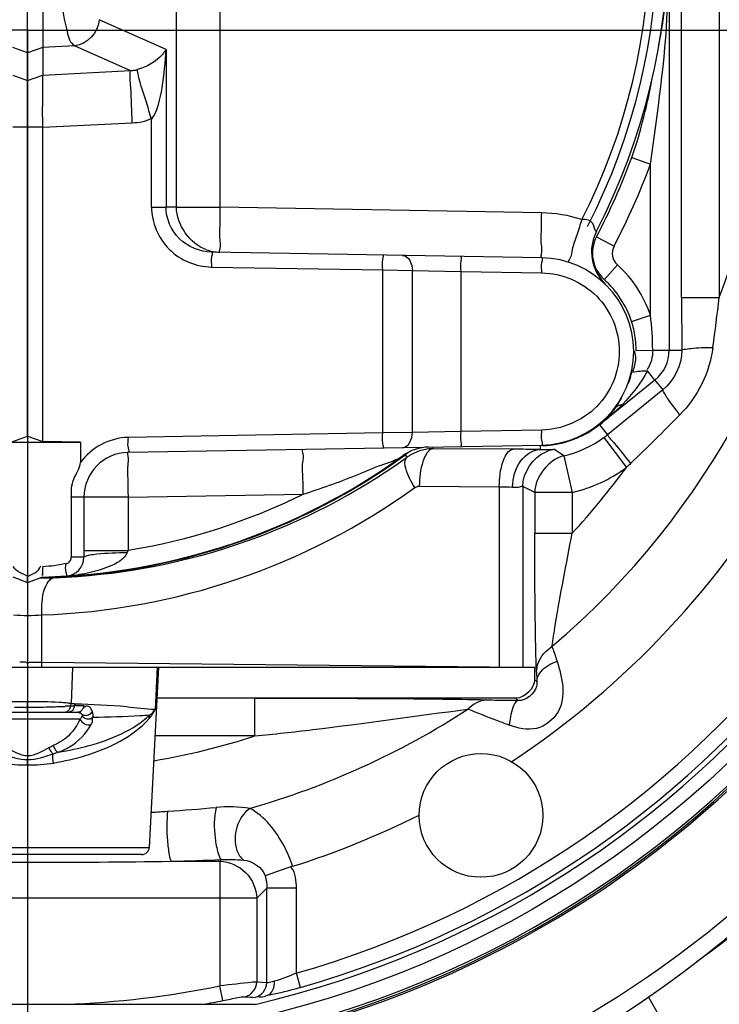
# Model space of a CAD drawing. Header units: inches. Extents: x 22575 to 24734, y 6028 to 6659.
# Tile 151 of 163: x 24691.47 to 24698.82, y 6488.08 to 6498.43. Entities that reach past the tile are written whole.
import ezdxf

# ---------------------------------------------------------------- set-up
doc = ezdxf.new("R2010")
doc.units = ezdxf.units.IN
doc.header["$LTSCALE"] = 0.5
doc.header["$MEASUREMENT"] = 0
doc.layers.add('CL', color=1, linetype='Continuous')

# ---------------------------------------------------------------- blocks, each defined once
blk = doc.blocks.new('Flygt Small 7 MGD')
at = {"color": 6, "linetype": 'Continuous'}
for p, q in [((24710.49, 6500.637), (24710.49, 6491.94)), ((24703.907, 6499.713), (24703.907, 6494.832)), ((24710.622, 6492.494), (24710.622, 6498.114)), ((24711.016, 6498.114), (24711.016, 6492.494)), ((24705.313, 6493.443), (24705.313, 6496.142)), ((24705.77, 6496.142), (24705.77, 6493.443)), ((24705.203, 6495.102), (24704.501, 6495.413)), ((24703.749, 6495.064), (24703.592, 6495.121)), ((24703.907, 6495.121), (24703.749, 6495.064)), ((24704.244, 6495.139), (24703.907, 6495.121)), ((24704.244, 6495.139), (24704.83, 6494.879)), ((24705.203, 6495.102), (24705.203, 6493.445)), ((24703.592, 6494.832), (24703.749, 6494.775)), ((24703.749, 6494.775), (24703.907, 6494.832)), ((24703.907, 6494.832), (24704.83, 6494.879)), ((24703.749, 6494.283), (24703.749, 6494.775)), ((24703.907, 6494.283), (24703.592, 6494.283)), ((24703.749, 6491.038), (24703.749, 6494.283)), ((24703.907, 6494.283), (24704.849, 6494.331)), ((24703.907, 6490.98), (24703.907, 6494.283)), ((24705.051, 6493.445), (24705.051, 6494.366)), ((24710.098, 6493.966), (24710.294, 6493.895)), ((24710.294, 6492.308), (24710.294, 6493.895)), ((24705.051, 6493.445), (24705.203, 6493.445)), ((24705.313, 6493.443), (24705.203, 6493.445)), ((24705.313, 6493.443), (24705.77, 6493.443)), ((24709.151, 6493.384), (24705.77, 6493.443)), ((24709.727, 6493.133), (24709.867, 6493.059)), ((24709.867, 6493.059), (24709.912, 6493.035)), ((24709.151, 6492.912), (24705.681, 6492.972)), ((24709.808, 6492.682), (24709.947, 6492.838)), ((24705.681, 6492.815), (24707.481, 6492.784)), ((24707.481, 6491.072), (24707.481, 6492.784)), ((24707.481, 6492.784), (24707.793, 6492.78)), ((24707.793, 6491.076), (24707.793, 6492.78)), ((24707.793, 6492.78), (24708.3, 6492.769)), ((24708.3, 6492.769), (24708.3, 6491.086)), ((24708.3, 6492.769), (24709.154, 6492.754)), ((24710.622, 6492.494), (24711.016, 6492.494)), ((24710.622, 6492.494), (24710.623, 6491.94)), ((24710.096, 6492.243), (24710.294, 6492.308)), ((24710.144, 6491.938), (24710.318, 6491.94)), ((24710.318, 6491.94), (24710.623, 6491.94)), ((24710.341, 6491.627), (24710.264, 6491.723)), ((24710.341, 6491.627), (24709.759, 6491.156)), ((24710.341, 6491.627), (24710.425, 6491.524)), ((24710.425, 6491.524), (24709.842, 6491.053)), ((24707.481, 6491.072), (24704.804, 6491.025)), ((24707.793, 6491.076), (24707.481, 6491.072)), ((24708.3, 6491.086), (24707.793, 6491.076)), ((24709.154, 6491.101), (24708.3, 6491.086)), ((24709.759, 6491.156), (24709.842, 6491.053)), ((24703.195, 6490.973), (24704.303, 6490.973)), ((24703.592, 6490.98), (24703.749, 6491.038)), ((24703.749, 6491.038), (24703.907, 6490.98)), ((24704.303, 6490.973), (24703.907, 6490.98)), ((24704.303, 6490.973), (24704.303, 6490.762)), ((24709.806, 6491.025), (24710.042, 6490.71)), ((24704.804, 6490.868), (24709.151, 6490.944)), ((24708.012, 6490.906), (24708.006, 6490.924)), ((24708.853, 6490.9), (24708.012, 6490.906)), ((24709.134, 6490.938), (24709.134, 6490.896)), ((24709.385, 6490.831), (24709.287, 6490.899)), ((24707.723, 6490.847), (24707.72, 6490.851)), ((24707.724, 6490.844), (24707.723, 6490.847)), ((24707.724, 6490.844), (24707.723, 6490.847)), ((24707.734, 6490.815), (24707.724, 6490.844)), ((24709.385, 6490.831), (24709.472, 6490.447)), ((24710.066, 6490.732), (24710.056, 6490.723)), ((24710.076, 6490.741), (24710.066, 6490.732)), ((24710.085, 6490.751), (24710.076, 6490.741)), ((24707.865, 6490.512), (24708.706, 6490.506)), ((24708.706, 6490.506), (24708.706, 6488.611)), ((24708.952, 6490.509), (24708.952, 6488.611)), ((24709.079, 6490.447), (24708.952, 6490.509)), ((24709.079, 6490.447), (24709.079, 6490.018)), ((24709.472, 6490.447), (24709.079, 6490.447)), ((24709.472, 6490.447), (24709.472, 6490.018)), ((24704.208, 6490.395), (24704.208, 6489.765)), ((24704.804, 6490.395), (24704.208, 6490.395)), ((24704.34, 6490.395), (24704.34, 6489.765)), ((24704.804, 6490.395), (24706.644, 6490.427)), ((24704.804, 6490.395), (24704.804, 6489.838)), ((24709.079, 6490.018), (24709.472, 6490.018)), ((24704.34, 6489.838), (24704.804, 6489.838)), ((24704.804, 6489.838), (24704.796, 6489.815)), ((24704.34, 6489.765), (24704.208, 6489.765)), ((24703.592, 6489.558), (24703.749, 6489.501)), ((24703.749, 6489.501), (24703.749, 6489.562)), ((24703.758, 6489.504), (24703.907, 6489.558)), ((24703.897, 6488.661), (24703.897, 6489.159)), ((24698.422, 6488.611), (24709.077, 6488.611)), ((24703.732, 6488.661), (24703.766, 6488.661)), ((24708.603, 6488.611), (24703.897, 6488.661)), ((24704.222, 6488.611), (24704.206, 6488.229)), ((24705.028, 6486.717), (24705.127, 6488.611)), ((24705.111, 6488.611), (24705.088, 6488.166)), ((24709.077, 6488.611), (24709.077, 6488.481)), ((24709.1, 6488.458), (24709.077, 6488.481)), ((24708.88, 6488.284), (24705.11, 6488.284)), ((24706.137, 6487.888), (24706.137, 6488.281)), ((24708.88, 6488.284), (24708.905, 6488.259)), ((24703.749, 6488.139), (24703.749, 6488.248)), ((24704.254, 6488.207), (24704.242, 6488.207)), ((24704.3, 6488.064), (24703.199, 6488.064)), ((24703.222, 6488.139), (24704.276, 6488.139)), ((24706.137, 6487.888), (24705.089, 6487.888)), ((24703.749, 6487.678), (24703.749, 6487.64)), ((24703.749, 6487.584), (24703.749, 6487.64)), ((24702.47, 6486.717), (24705.028, 6486.717)), ((24704.949, 6486.643), (24702.549, 6486.643)), ((24702.569, 6486.645), (24704.93, 6486.645)), ((24705.259, 6486.571), (24705.77, 6486.571)), ((24705.787, 6486.588), (24705.77, 6486.571)), ((24705.77, 6486.571), (24705.77, 6485.261)), ((24706.534, 6486.518), (24706.244, 6486.418)), ((24706.157, 6486.183), (24706.262, 6486.288)), ((24706.262, 6485.295), (24706.262, 6486.288)), ((24706.573, 6486.288), (24706.262, 6486.288)), ((24706.573, 6485.396), (24706.573, 6486.288)), ((24706.157, 6486.183), (24701.341, 6486.183)), ((24706.157, 6486.183), (24706.157, 6485.301)), ((24706.616, 6485.244), (24706.573, 6485.396)), ((24706.262, 6485.295), (24706.157, 6485.301)), ((24705.801, 6485.107), (24705.77, 6485.261)), ((24701.358, 6485.068), (24706.14, 6485.068))]:
    blk.add_line(p, q, dxfattribs=at)
for points in [[(24704.83, 6494.879), (24704.838, 6494.879), (24704.846, 6494.88), (24704.854, 6494.881), (24704.862, 6494.882), (24704.87, 6494.883), (24704.878, 6494.884), (24704.886, 6494.885), (24704.893, 6494.887), (24704.901, 6494.889)], [(24710.056, 6490.723), (24710.046, 6490.714), (24710.042, 6490.71)], [(24707.818, 6490.497), (24707.823, 6490.5), (24707.827, 6490.503), (24707.832, 6490.505), (24707.837, 6490.507), (24707.843, 6490.509), (24707.848, 6490.51), (24707.853, 6490.511), (24707.859, 6490.512), (24707.865, 6490.512)], [(24704.15, 6489.697), (24704.16, 6489.699), (24704.169, 6489.703), (24704.178, 6489.708), (24704.186, 6489.715), (24704.194, 6489.724), (24704.2, 6489.733), (24704.204, 6489.743), (24704.207, 6489.754), (24704.208, 6489.765)], [(24703.897, 6488.661), (24703.897, 6488.655), (24703.896, 6488.65), (24703.896, 6488.644), (24703.896, 6488.639), (24703.896, 6488.633), (24703.895, 6488.628), (24703.895, 6488.622), (24703.894, 6488.617), (24703.894, 6488.611)], [(24704.263, 6488.139), (24704.269, 6488.138), (24704.276, 6488.138), (24704.282, 6488.136)], [(24704.282, 6488.136), (24704.288, 6488.135), (24704.294, 6488.132), (24704.3, 6488.13), (24704.305, 6488.126), (24704.311, 6488.123), (24704.315, 6488.119)], [(24703.971, 6487.764), (24703.976, 6487.767), (24703.982, 6487.77), (24703.987, 6487.772), (24703.992, 6487.775), (24703.998, 6487.778), (24704.003, 6487.78), (24704.008, 6487.783), (24704.013, 6487.785), (24704.018, 6487.787)]]:
    blk.add_lwpolyline(points, dxfattribs=at)
at = {"color": 7, "linetype": 'Continuous'}
for points in [[(24704.201, 6488.203), (24704.206, 6488.204), (24704.211, 6488.204), (24704.216, 6488.205), (24704.221, 6488.205), (24704.225, 6488.206), (24704.23, 6488.206), (24704.235, 6488.206), (24704.239, 6488.206), (24704.244, 6488.207)], [(24704.245, 6488.223), (24704.241, 6488.224), (24704.237, 6488.224), (24704.232, 6488.224), (24704.228, 6488.225), (24704.224, 6488.225), (24704.219, 6488.226), (24704.215, 6488.227), (24704.21, 6488.228), (24704.206, 6488.229)]]:
    blk.add_lwpolyline(points, dxfattribs=at)
at = {"color": 6, "linetype": 'Continuous'}
for centre, radius in [((24703.749, 6495.304), 10.65), ((24708.513, 6487.053), 0.65)]:
    blk.add_circle(centre, radius, dxfattribs=at)
for centre, radius, start, end in [((24703.749, 6495.304), 10.846, 92.5497, 87.4503), ((24703.749, 6495.304), 10.823, 92.5496, 87.4504), ((24703.749, 6494.635), 11.516, 272.4002, 87.5999), ((24703.749, 6495.304), 10.512, 283.1486, 76.8512), ((24703.749, 6495.304), 10.46, 285.9043, 74.0957), ((24703.749, 6495.304), 10.303, 285.9043, 74.0957), ((24703.749, 6495.304), 8.504, 310.3875, 34.7644), ((24703.749, 6496.288), 6.732, 332.6191, 27.3809), ((24703.749, 6496.288), 6.539, 332.9451, 27.0549), ((24703.749, 6495.304), 7.791, 338.8614, 21.1386), ((24705.809, 6496.077), 4.667, 348.524, 353.7233), ((24703.749, 6495.304), 9.217, 303.4881, 356.5119), ((24703.749, 6496.288), 6.76, 332.1719, 339.9107), ((24703.749, 6496.288), 6.968, 332.1717, 339.9107), ((24709.125, 6491.92), 1.464, 72.2046, 88.9548), ((24710.147, 6492.975), 0.472, 152.6191, 225.9608), ((24710.056, 6492.959), 0.371, 152.1582, 228.2267), ((24710.056, 6492.959), 0.163, 152.1512, 228.2373), ((24705.779, 6493.433), 0.462, 250.9988, 268.9279), ((24709.134, 6491.928), 0.984, 271, 89), ((24709.134, 6491.928), 1.22, 18.1748, 48.2207), ((24709.134, 6491.928), 1.012, 18.1749, 48.2213), ((24673.41, 6496.913), 37.865, 352.4996, 353.2986), ((24707.271, 6491.924), 3.047, 0.2947, 7.2399), ((24709.071, 6491.929), 1.073, 2.3807, 7.9973), ((24709.948, 6491.86), 0.193, 19.0379, 21.7308), ((24709.046, 6491.928), 1.098, 0.5348, 2.4005), ((24710.088, 6491.94), 0.403, 308.9997, 0), ((24709.403, 6491.722), 0.651, 323.7713, 335.7657), ((24709.134, 6491.928), 0.99, 271.0065, 323.3233), ((24707.668, 6493.72), 3.309, 309.2038, 314.8026), ((24709.118, 6491.923), 1, 309.8579, 324.0625), ((24688.612, 6513.003), 30.924, 313.9783, 315.3217), ((24709.134, 6491.928), 1.125, 282.8709, 306.6846), ((24709.132, 6491.931), 1.129, 306.6797, 308.9881), ((24704.812, 6490.395), 0.472, 91, 180), ((24707.971, 6490.451), 0.472, 91.0003, 125.8766), ((24707.996, 6490.474), 0.462, 122.0347, 126.137), ((24707.999, 6490.468), 0.469, 118.71, 122.0372), ((24708.012, 6490.432), 0.473, 114.0285, 122.0187), ((24708.011, 6490.434), 0.471, 110.0062, 114.0206), ((24708.012, 6490.431), 0.475, 94.0201, 109.9592), ((24708.012, 6490.434), 0.472, 89.978, 93.9932), ((24708.638, 6459.83), 31.071, 89.3533, 89.6028), ((24708.769, 6471.016), 19.884, 88.9489, 89.3689), ((24709.347, 6490.505), 0.398, 105.3257, 112.0628), ((24709.345, 6490.51), 0.393, 98.512, 105.3448), ((24703.749, 6496.288), 6.738, 271.2616, 306.1402), ((24703.749, 6496.288), 6.732, 271.3404, 305.8766), ((24703.798, 6496.292), 6.744, 273.0354, 305.5109), ((24703.816, 6496.266), 6.713, 305.5168, 305.7079), ((24708.011, 6490.434), 0.471, 122.0147, 126.0294), ((24703.749, 6495.304), 7.791, 317.2721, 323.8646), ((24709.134, 6491.928), 1.519, 282.871, 306.6852), ((24703.652, 6496.289), 7.134, 271.9651, 305.729), ((24703.742, 6496.323), 6.571, 279.3039, 296.2147), ((24704.143, 6489.765), 0.197, 273.4536, 360), ((24703.746, 6497.817), 8.269, 270.9289, 271.1154), ((24703.743, 6497.972), 8.425, 271.1157, 271.5319), ((24703.743, 6497.973), 8.426, 271.5315, 271.7359), ((24703.746, 6497.862), 8.315, 271.7357, 271.9404), ((24703.8, 6496.274), 6.726, 271.9439, 273.0315), ((24703.749, 6491.309), 2.155, 266.0765, 273.9239), ((24703.748, 6459.433), 29.229, 90.0315, 90.1619), ((24703.753, 6461.035), 27.626, 89.702, 89.9732), ((24703.757, 6501.016), 12.826, 269.3516, 269.9642), ((24703.741, 6501.081), 12.891, 270.0371, 270.6459), ((24703.793, 6496.311), 8.12, 270.6544, 271.4585), ((24703.852, 6493.988), 5.796, 271.4627, 272.2051), ((24703.93, 6491.997), 3.804, 272.1833, 273.2067), ((24704.058, 6487.143), 1.095, 82.2628, 84.1675), ((24703.837, 6505.205), 17.003, 271.4061, 271.6993), ((24704.248, 6488.217), 0.0938, 347.2699, 355.0642), ((24703.749, 6495.304), 8.504, 285.9401, 302.9631), ((24704.276, 6488.091), 0.0478, 84.0069, 90.007), ((24704.276, 6488.091), 0.0476, 72.1213, 83.9986), ((24704.276, 6488.091), 0.0482, 66.3092, 72.1267), ((24704.276, 6488.09), 0.0493, 42.3686, 66.2551), ((24704.191, 6488.162), 0.147, 317.8583, 320.0575), ((24704.205, 6488.151), 0.129, 320.0547, 322.4394), ((24704.276, 6488.09), 0.0491, 36.0199, 42.3807), ((24704.386, 6488.149), 0.0823, 235.3727, 245.0252), ((24704.358, 6488.18), 0.0753, 256.4598, 267.6425), ((24703.749, 6495.304), 7.791, 279.8021, 287.8484), ((24704.009, 6505.593), 18.536, 273.7461, 275.3256), ((24703.804, 6507.947), 20.898, 273.4116, 273.8868), ((24703.749, 6495.304), 9.217, 287.588, 296.5119), ((24704.949, 6486.721), 0.0787, 255.469, 357), ((24703.749, 6606.075), 119.514, 269.27627, 270.72373), ((24704.466, 6518.155), 31.594, 271.4375, 272.3966), ((24703.738, 6495.315), 12.067, 305.722, 312.2869), ((24703.749, 6495.304), 10.244, 272.2184, 281.3752), ((24703.749, 6495.304), 10.401, 280.2179, 281.3752), ((24707.409, 6508.492), 23.385, 266.6369, 266.8983)]:
    blk.add_arc(centre, radius, start, end, dxfattribs=at)
at = {"color": 7, "linetype": 'Continuous'}
for centre, radius, start, end in [((24703.695, 6496.288), 6.674, 332.8406, 27.1595), ((24703.961, 6488.257), 0.247, 347.3709, 353.3233), ((24704.003, 6488.237), 0.243, 352.7721, 356.7627)]:
    blk.add_arc(centre, radius, start, end, dxfattribs=at)
at = {"color": 6, "linetype": 'Continuous'}
for points, knots in [([(24704.037, 6496.682), (24704.037, 6496.493), (24704.047, 6496.144), (24704.083, 6495.669), (24704.145, 6495.358), (24704.194, 6495.166), (24704.244, 6495.139)], [0, 0, 0, 0, 0.360387, 0.671249, 0.891998, 1, 1, 1, 1]), ([(24702.874, 6484.472), (24704.353, 6484.352), (24707.397, 6484.734), (24711.321, 6487.087), (24713.978, 6490.812), (24714.602, 6493.815), (24714.601, 6495.299)], [0, 0, 0, 0, 0.249999, 0.5, 0.750001, 1, 1, 1, 1]), ([(24705.203, 6495.102), (24705.192, 6495.083), (24705.118, 6494.982), (24705, 6494.915), (24704.901, 6494.889)], [0, 0, 0, 0, 0.175974, 1, 1, 1, 1]), ([(24705.051, 6494.366), (24705.12, 6494.46), (24705.169, 6494.721), (24705.198, 6494.967), (24705.203, 6495.102)], [0, 0, 0, 0, 0.463527, 1, 1, 1, 1]), ([(24703.907, 6494.283), (24703.907, 6494.349), (24703.906, 6494.532), (24703.909, 6494.716), (24703.907, 6494.832)], [0, 0, 0, 0, 0.363718, 1, 1, 1, 1]), ([(24704.849, 6494.331), (24704.842, 6494.455), (24704.842, 6494.637), (24704.821, 6494.821), (24704.83, 6494.879)], [0, 0, 0, 0, 0.678089, 1, 1, 1, 1]), ([(24705.051, 6494.366), (24705.033, 6494.426), (24704.983, 6494.6), (24704.92, 6494.772), (24704.901, 6494.889)], [0, 0, 0, 0, 0.345117, 1, 1, 1, 1]), ([(24715.149, 6493.568), (24715.008, 6492.212), (24714.227, 6489.534), (24711.731, 6486.219), (24708.26, 6483.989), (24705.571, 6483.396), (24704.231, 6483.34)], [0, 0, 0, 0, 0.252246, 0.502866, 0.751926, 1, 1, 1, 1]), ([(24705.051, 6493.445), (24705.051, 6493.285), (24705.188, 6492.951), (24705.521, 6492.818), (24705.681, 6492.815)], [0, 0, 0, 0, 0.49955, 1, 1, 1, 1]), ([(24705.681, 6492.972), (24705.56, 6492.975), (24705.309, 6493.073), (24705.203, 6493.325), (24705.203, 6493.445)], [0, 0, 0, 0, 0.502179, 1, 1, 1, 1]), ([(24705.77, 6493.443), (24705.769, 6493.383), (24705.771, 6493.275), (24705.759, 6493.117), (24705.781, 6493.045), (24705.758, 6492.971), (24705.77, 6492.971)], [0, 0, 0, 0, 0.382604, 0.706841, 0.923612, 1, 1, 1, 1]), ([(24709.151, 6492.912), (24709.139, 6492.912), (24709.162, 6492.986), (24709.14, 6493.058), (24709.152, 6493.216), (24709.15, 6493.324), (24709.151, 6493.384)], [0, 0, 0, 0, 0.076372, 0.293071, 0.617295, 1, 1, 1, 1]), ([(24709.572, 6493.314), (24709.555, 6493.26), (24709.525, 6493.157), (24709.467, 6493.008), (24709.468, 6492.932), (24709.425, 6492.868), (24709.436, 6492.865)], [0, 0, 0, 0, 0.36775, 0.706441, 0.929319, 1, 1, 1, 1]), ([(24709.727, 6493.192), (24709.718, 6493.173), (24709.694, 6493.317), (24709.62, 6493.316), (24709.572, 6493.314)], [0, 0, 0, 0, 0.307977, 1, 1, 1, 1]), ([(24705.681, 6492.972), (24705.697, 6492.972), (24705.665, 6492.886), (24705.682, 6492.852), (24705.681, 6492.815)], [0, 0, 0, 0, 0.293056, 1, 1, 1, 1]), ([(24707.481, 6492.784), (24707.482, 6492.821), (24707.465, 6492.855), (24707.496, 6492.941), (24707.481, 6492.941)], [0, 0, 0, 0, 0.706407, 1, 1, 1, 1]), ([(24708.297, 6492.927), (24708.313, 6492.926), (24708.286, 6492.841), (24708.301, 6492.806), (24708.3, 6492.769)], [0, 0, 0, 0, 0.293067, 1, 1, 1, 1]), ([(24709.154, 6492.754), (24709.155, 6492.791), (24709.139, 6492.826), (24709.167, 6492.912), (24709.151, 6492.912)], [0, 0, 0, 0, 0.706432, 1, 1, 1, 1]), ([(24709.154, 6492.754), (24709.362, 6492.749), (24709.794, 6492.57), (24710.053, 6491.928), (24709.794, 6491.286), (24709.362, 6491.107), (24709.154, 6491.101)], [0, 0, 0, 0, 0.249966, 0.5, 0.750034, 1, 1, 1, 1]), ([(24710.623, 6491.94), (24710.625, 6491.949), (24710.668, 6491.951), (24710.763, 6491.97), (24710.873, 6491.969), (24710.951, 6491.97)], [0, 0, 0, 0, 0.079441, 0.295697, 1, 1, 1, 1]), ([(24710.108, 6491.711), (24710.112, 6491.723), (24710.12, 6491.747), (24710.127, 6491.771), (24710.13, 6491.783)], [0, 0, 0, 0, 0.499046, 1, 1, 1, 1]), ([(24710.425, 6491.524), (24710.419, 6491.517), (24710.445, 6491.482), (24710.488, 6491.4), (24710.556, 6491.319), (24710.601, 6491.26)], [0, 0, 0, 0, 0.082532, 0.303073, 1, 1, 1, 1]), ([(24709.928, 6491.337), (24709.936, 6491.346), (24709.958, 6491.363), (24709.985, 6491.37), (24709.999, 6491.372)], [0, 0, 0, 0, 0.46584, 1, 1, 1, 1]), ([(24707.481, 6490.914), (24707.496, 6490.915), (24707.465, 6491.001), (24707.482, 6491.035), (24707.481, 6491.072)], [0, 0, 0, 0, 0.29255, 1, 1, 1, 1]), ([(24708.3, 6491.086), (24708.301, 6491.049), (24708.286, 6491.015), (24708.313, 6490.929), (24708.297, 6490.929)], [0, 0, 0, 0, 0.705893, 1, 1, 1, 1]), ([(24709.151, 6490.944), (24709.167, 6490.944), (24709.139, 6491.03), (24709.155, 6491.064), (24709.154, 6491.101)], [0, 0, 0, 0, 0.293568, 1, 1, 1, 1]), ([(24704.804, 6491.025), (24704.805, 6490.988), (24704.788, 6490.954), (24704.819, 6490.868), (24704.804, 6490.868)], [0, 0, 0, 0, 0.706946, 1, 1, 1, 1]), ([(24709.842, 6491.053), (24709.86, 6491.019), (24709.954, 6490.927), (24710.028, 6490.821), (24710.085, 6490.751)], [0, 0, 0, 0, 0.297367, 1, 1, 1, 1]), ([(24704.804, 6490.868), (24704.792, 6490.868), (24704.814, 6490.794), (24704.793, 6490.721), (24704.804, 6490.563), (24704.803, 6490.456), (24704.804, 6490.395)], [0, 0, 0, 0, 0.076388, 0.293159, 0.617396, 1, 1, 1, 1]), ([(24706.644, 6490.427), (24706.643, 6490.485), (24706.645, 6490.593), (24706.632, 6490.753), (24706.655, 6490.826), (24706.633, 6490.9), (24706.644, 6490.9)], [0, 0, 0, 0, 0.367978, 0.706867, 0.929525, 1, 1, 1, 1]), ([(24707.953, 6490.87), (24707.95, 6490.867), (24707.945, 6490.86), (24707.941, 6490.854), (24707.939, 6490.851)], [0, 0, 0, 0, 0.486046, 1, 1, 1, 1]), ([(24708.012, 6490.906), (24708.001, 6490.905), (24707.978, 6490.897), (24707.961, 6490.88), (24707.953, 6490.87)], [0, 0, 0, 0, 0.448782, 1, 1, 1, 1]), ([(24708.706, 6490.506), (24708.706, 6490.599), (24708.716, 6490.73), (24708.801, 6490.897), (24708.853, 6490.9)], [0, 0, 0, 0, 0.640817, 1, 1, 1, 1]), ([(24708.846, 6490.503), (24708.847, 6490.599), (24708.889, 6490.78), (24709.056, 6490.895), (24709.134, 6490.896)], [0, 0, 0, 0, 0.553349, 1, 1, 1, 1]), ([(24709.134, 6490.896), (24709.149, 6490.896), (24709.176, 6490.896), (24709.203, 6490.896), (24709.215, 6490.897)], [0, 0, 0, 0, 0.548836, 1, 1, 1, 1]), ([(24709.215, 6490.897), (24709.23, 6490.897), (24709.253, 6490.898), (24709.277, 6490.9), (24709.284, 6490.899)], [0, 0, 0, 0, 0.665762, 1, 1, 1, 1]), ([(24709.284, 6490.899), (24709.285, 6490.899), (24709.286, 6490.899), (24709.287, 6490.899), (24709.287, 6490.899)], [0, 0, 0, 0, 0.636846, 1, 1, 1, 1]), ([(24704.208, 6490.395), (24704.208, 6490.459), (24704.21, 6490.591), (24704.303, 6490.699), (24704.303, 6490.762)], [0, 0, 0, 0, 0.499365, 1, 1, 1, 1]), ([(24706.644, 6490.427), (24706.829, 6490.489), (24707.107, 6490.583), (24707.447, 6490.736), (24707.627, 6490.784), (24707.695, 6490.833)], [0, 0, 0, 0, 0.51935, 0.776457, 1, 1, 1, 1]), ([(24707.726, 6490.806), (24707.727, 6490.808), (24707.729, 6490.811), (24707.732, 6490.814), (24707.734, 6490.815)], [0, 0, 0, 0, 0.511875, 1, 1, 1, 1]), ([(24707.939, 6490.851), (24707.932, 6490.839), (24707.918, 6490.814), (24707.908, 6490.788), (24707.903, 6490.773)], [0, 0, 0, 0, 0.466553, 1, 1, 1, 1]), ([(24708.846, 6490.503), (24708.872, 6490.502), (24708.903, 6490.495), (24708.945, 6490.516), (24708.952, 6490.509)], [0, 0, 0, 0, 0.730115, 1, 1, 1, 1]), ([(24709.097, 6488.555), (24709.093, 6488.648), (24709.081, 6489.135), (24709.079, 6489.623), (24709.079, 6490.018)], [0, 0, 0, 0, 0.189794, 1, 1, 1, 1]), ([(24709.259, 6488.827), (24709.27, 6488.902), (24709.334, 6489.3), (24709.409, 6489.696), (24709.472, 6490.018)], [0, 0, 0, 0, 0.187768, 1, 1, 1, 1]), ([(24704.34, 6489.765), (24704.34, 6489.771), (24704.366, 6489.783), (24704.385, 6489.787), (24704.401, 6489.79)], [0, 0, 0, 0, 0.283512, 1, 1, 1, 1]), ([(24704.796, 6489.815), (24704.766, 6489.741), (24704.602, 6489.658), (24704.455, 6489.614), (24704.377, 6489.597)], [0, 0, 0, 0, 0.500433, 1, 1, 1, 1]), ([(24704.401, 6489.79), (24704.425, 6489.794), (24704.557, 6489.811), (24704.689, 6489.815), (24704.796, 6489.815)], [0, 0, 0, 0, 0.190821, 1, 1, 1, 1]), ([(24703.907, 6489.669), (24703.906, 6489.643), (24703.906, 6489.626), (24703.907, 6489.563), (24703.906, 6489.585), (24703.906, 6489.59)], [0, 0, 0, 0, 0.697052, 0.849826, 1, 1, 1, 1]), ([(24704.155, 6489.568), (24704.167, 6489.569), (24704.139, 6489.638), (24704.151, 6489.667), (24704.15, 6489.697)], [0, 0, 0, 0, 0.294941, 1, 1, 1, 1]), ([(24703.897, 6489.159), (24703.896, 6489.193), (24703.899, 6489.314), (24703.918, 6489.448), (24703.972, 6489.517)], [0, 0, 0, 0, 0.282379, 1, 1, 1, 1]), ([(24703.972, 6489.517), (24703.978, 6489.523), (24703.989, 6489.535), (24704.002, 6489.544), (24704.009, 6489.547)], [0, 0, 0, 0, 0.544793, 1, 1, 1, 1]), ([(24704.009, 6489.547), (24704.012, 6489.548), (24704.018, 6489.551), (24704.025, 6489.552), (24704.028, 6489.552)], [0, 0, 0, 0, 0.514086, 1, 1, 1, 1]), ([(24709.259, 6488.827), (24709.263, 6488.817), (24709.283, 6488.763), (24709.301, 6488.709), (24709.315, 6488.664)], [0, 0, 0, 0, 0.180398, 1, 1, 1, 1]), ([(24709.313, 6488.672), (24709.367, 6488.504), (24709.436, 6488.186), (24709.103, 6487.92), (24708.901, 6487.97), (24708.81, 6488.001)], [0, 0, 0, 0, 0.479168, 0.73967, 1, 1, 1, 1]), ([(24709.1, 6488.458), (24709.101, 6488.441), (24709.096, 6488.343), (24708.986, 6488.257), (24708.905, 6488.259)], [0, 0, 0, 0, 0.170658, 1, 1, 1, 1]), ([(24708.57, 6488.264), (24708.396, 6488.269), (24707.585, 6488.28), (24706.774, 6488.281), (24706.137, 6488.281)], [0, 0, 0, 0, 0.214515, 1, 1, 1, 1]), ([(24703.749, 6488.248), (24703.705, 6488.248), (24703.553, 6488.246), (24703.4, 6488.243), (24703.293, 6488.229)], [0, 0, 0, 0, 0.287239, 1, 1, 1, 1]), ([(24704.169, 6488.233), (24704.14, 6488.236), (24704, 6488.246), (24703.86, 6488.248), (24703.749, 6488.248)], [0, 0, 0, 0, 0.210065, 1, 1, 1, 1]), ([(24704.14, 6488.139), (24704.153, 6488.139), (24704.181, 6488.151), (24704.195, 6488.177), (24704.199, 6488.191)], [0, 0, 0, 0, 0.459574, 1, 1, 1, 1]), ([(24704.201, 6488.203), (24704.192, 6488.202), (24704.173, 6488.201), (24704.153, 6488.2), (24704.143, 6488.199)], [0, 0, 0, 0, 0.479282, 1, 1, 1, 1]), ([(24704.199, 6488.191), (24704.199, 6488.193), (24704.2, 6488.197), (24704.201, 6488.201), (24704.201, 6488.203)], [0, 0, 0, 0, 0.504745, 1, 1, 1, 1]), ([(24704.2, 6488.143), (24704.21, 6488.147), (24704.23, 6488.162), (24704.239, 6488.184), (24704.242, 6488.196)], [0, 0, 0, 0, 0.478213, 1, 1, 1, 1]), ([(24704.242, 6488.196), (24704.242, 6488.198), (24704.243, 6488.201), (24704.243, 6488.205), (24704.244, 6488.207)], [0, 0, 0, 0, 0.505369, 1, 1, 1, 1]), ([(24705.088, 6488.166), (24704.988, 6488.166), (24704.709, 6488.21), (24704.427, 6488.216), (24704.245, 6488.223)], [0, 0, 0, 0, 0.354438, 1, 1, 1, 1]), ([(24704.307, 6488.148), (24704.315, 6488.153), (24704.329, 6488.168), (24704.337, 6488.187), (24704.339, 6488.197)], [0, 0, 0, 0, 0.479424, 1, 1, 1, 1]), ([(24704.354, 6488.195), (24704.353, 6488.194), (24704.349, 6488.192), (24704.347, 6488.189), (24704.345, 6488.188)], [0, 0, 0, 0, 0.478137, 1, 1, 1, 1]), ([(24704.429, 6488.145), (24704.422, 6488.162), (24704.411, 6488.196), (24704.367, 6488.204), (24704.354, 6488.195)], [0, 0, 0, 0, 0.535333, 1, 1, 1, 1]), ([(24705.031, 6488.107), (24705.042, 6488.116), (24705.063, 6488.131), (24705.079, 6488.155), (24705.08, 6488.167)], [0, 0, 0, 0, 0.555069, 1, 1, 1, 1]), ([(24706.137, 6487.888), (24706.34, 6487.908), (24707.088, 6487.99), (24707.833, 6488.1), (24708.376, 6488.169)], [0, 0, 0, 0, 0.271495, 1, 1, 1, 1]), ([(24708.81, 6488.001), (24708.767, 6488.017), (24708.622, 6488.072), (24708.477, 6488.128), (24708.376, 6488.169)], [0, 0, 0, 0, 0.297755, 1, 1, 1, 1]), ([(24708.905, 6488.259), (24708.873, 6488.259), (24708.761, 6488.26), (24708.65, 6488.261), (24708.57, 6488.264)], [0, 0, 0, 0, 0.287429, 1, 1, 1, 1]), ([(24708.905, 6488.259), (24708.874, 6488.256), (24708.829, 6488.144), (24708.817, 6488.064), (24708.81, 6488.001)], [0, 0, 0, 0, 0.331463, 1, 1, 1, 1]), ([(24704.3, 6488.064), (24704.262, 6487.975), (24704.171, 6487.865), (24704.052, 6487.802), (24704.018, 6487.787)], [0, 0, 0, 0, 0.722072, 1, 1, 1, 1]), ([(24704.021, 6487.603), (24704.134, 6487.624), (24704.496, 6487.704), (24704.854, 6487.879), (24705.027, 6488.071)], [0, 0, 0, 0, 0.307644, 1, 1, 1, 1]), ([(24704.071, 6487.717), (24704.18, 6487.736), (24704.519, 6487.805), (24704.857, 6487.947), (24705.031, 6488.107)], [0, 0, 0, 0, 0.31835, 1, 1, 1, 1]), ([(24704.181, 6488.139), (24704.184, 6488.139), (24704.191, 6488.139), (24704.197, 6488.141), (24704.2, 6488.143)], [0, 0, 0, 0, 0.485036, 1, 1, 1, 1]), ([(24704.276, 6488.139), (24704.282, 6488.139), (24704.293, 6488.14), (24704.303, 6488.145), (24704.307, 6488.148)], [0, 0, 0, 0, 0.503783, 1, 1, 1, 1]), ([(24704.321, 6488.099), (24704.32, 6488.095), (24704.316, 6488.085), (24704.31, 6488.077), (24704.307, 6488.073)], [0, 0, 0, 0, 0.440823, 1, 1, 1, 1]), ([(24704.315, 6488.119), (24704.317, 6488.117), (24704.321, 6488.114), (24704.325, 6488.112), (24704.327, 6488.111)], [0, 0, 0, 0, 0.485541, 1, 1, 1, 1]), ([(24704.315, 6488.119), (24704.318, 6488.116), (24704.321, 6488.109), (24704.321, 6488.102), (24704.321, 6488.099)], [0, 0, 0, 0, 0.519614, 1, 1, 1, 1]), ([(24704.321, 6488.099), (24704.322, 6488.097), (24704.324, 6488.094), (24704.327, 6488.091), (24704.329, 6488.09)], [0, 0, 0, 0, 0.485935, 1, 1, 1, 1]), ([(24704.327, 6488.111), (24704.329, 6488.11), (24704.334, 6488.108), (24704.338, 6488.107), (24704.341, 6488.107)], [0, 0, 0, 0, 0.490712, 1, 1, 1, 1]), ([(24704.329, 6488.09), (24704.33, 6488.088), (24704.334, 6488.085), (24704.337, 6488.082), (24704.339, 6488.081)], [0, 0, 0, 0, 0.490956, 1, 1, 1, 1]), ([(24704.351, 6488.074), (24704.364, 6488.068), (24704.394, 6488.064), (24704.422, 6488.074), (24704.434, 6488.082)], [0, 0, 0, 0, 0.502208, 1, 1, 1, 1]), ([(24704.355, 6488.104), (24704.37, 6488.104), (24704.399, 6488.113), (24704.421, 6488.133), (24704.429, 6488.145)], [0, 0, 0, 0, 0.504352, 1, 1, 1, 1]), ([(24704.416, 6488.009), (24704.422, 6488.021), (24704.435, 6488.039), (24704.433, 6488.07), (24704.425, 6488.074)], [0, 0, 0, 0, 0.602518, 1, 1, 1, 1]), ([(24704.434, 6488.082), (24704.437, 6488.092), (24704.438, 6488.114), (24704.433, 6488.135), (24704.429, 6488.145)], [0, 0, 0, 0, 0.494502, 1, 1, 1, 1]), ([(24705.031, 6488.107), (24704.997, 6488.103), (24704.798, 6488.091), (24704.599, 6488.084), (24704.434, 6488.082)], [0, 0, 0, 0, 0.170008, 1, 1, 1, 1]), ([(24705.027, 6488.071), (24705.026, 6488.077), (24705.027, 6488.09), (24705.029, 6488.102), (24705.031, 6488.107)], [0, 0, 0, 0, 0.504787, 1, 1, 1, 1]), ([(24704.071, 6487.717), (24704.111, 6487.733), (24704.25, 6487.797), (24704.365, 6487.912), (24704.416, 6488.009)], [0, 0, 0, 0, 0.28222, 1, 1, 1, 1]), ([(24703.971, 6487.764), (24703.977, 6487.75), (24703.99, 6487.726), (24704.008, 6487.705), (24704.018, 6487.699)], [0, 0, 0, 0, 0.568142, 1, 1, 1, 1]), ([(24704.018, 6487.787), (24704.024, 6487.77), (24704.037, 6487.744), (24704.059, 6487.72), (24704.071, 6487.717)], [0, 0, 0, 0, 0.587641, 1, 1, 1, 1]), ([(24704.018, 6487.699), (24704.027, 6487.703), (24704.044, 6487.709), (24704.062, 6487.714), (24704.071, 6487.717)], [0, 0, 0, 0, 0.504838, 1, 1, 1, 1]), ([(24705.73, 6487.137), (24705.705, 6487.032), (24705.708, 6486.864), (24705.739, 6486.685), (24705.767, 6486.603), (24705.787, 6486.588)], [0, 0, 0, 0, 0.575121, 0.864228, 1, 1, 1, 1]), ([(24705.22, 6487.096), (24705.209, 6486.994), (24705.209, 6486.837), (24705.231, 6486.666), (24705.244, 6486.588), (24705.259, 6486.571)], [0, 0, 0, 0, 0.583186, 0.86895, 1, 1, 1, 1]), ([(24706.085, 6487.127), (24705.956, 6487.042), (24705.878, 6486.78), (24705.986, 6486.61), (24706.017, 6486.584)], [0, 0, 0, 0, 0.791671, 1, 1, 1, 1]), ([(24706.534, 6486.518), (24706.51, 6486.591), (24706.411, 6486.825), (24706.241, 6487.041), (24706.085, 6487.127)], [0, 0, 0, 0, 0.300006, 1, 1, 1, 1]), ([(24705.77, 6486.571), (24705.868, 6486.568), (24706.068, 6486.482), (24706.154, 6486.281), (24706.157, 6486.183)], [0, 0, 0, 0, 0.5, 1, 1, 1, 1]), ([(24706.157, 6485.301), (24706.142, 6485.302), (24706.012, 6485.29), (24705.883, 6485.275), (24705.77, 6485.261)], [0, 0, 0, 0, 0.120674, 1, 1, 1, 1]), ([(24706.343, 6485.311), (24706.326, 6485.306), (24706.299, 6485.3), (24706.272, 6485.294), (24706.262, 6485.295)], [0, 0, 0, 0, 0.648051, 1, 1, 1, 1]), ([(24706.616, 6485.244), (24706.525, 6485.218), (24706.408, 6485.188), (24706.291, 6485.164), (24706.265, 6485.159)], [0, 0, 0, 0, 0.78713, 1, 1, 1, 1]), ([(24705.801, 6485.107), (24705.827, 6485.113), (24705.906, 6485.126), (24705.984, 6485.151), (24706.037, 6485.148)], [0, 0, 0, 0, 0.341531, 1, 1, 1, 1]), ([(24706.265, 6485.159), (24706.239, 6485.154), (24706.233, 6485.136), (24706.17, 6485.147), (24706.174, 6485.148)], [0, 0, 0, 0, 0.866989, 1, 1, 1, 1]), ([(24712.944, 6480.458), (24712.744, 6480.824), (24711.844, 6482.381), (24710.963, 6483.949), (24710.273, 6485.145)], [0, 0, 0, 0, 0.231836, 1, 1, 1, 1])]:
    blk.add_open_spline(points, degree=3, knots=knots, dxfattribs=at)
for points in [[(24710.294, 6493.895), (24710.37, 6494.439), (24710.45, 6494.984), (24710.473, 6495.533)], [(24704.501, 6495.413), (24704.499, 6495.288), (24704.369, 6495.148), (24704.244, 6495.139)], [(24710.098, 6493.966), (24710.2, 6494.245), (24710.263, 6494.538), (24710.32, 6494.829)], [(24704.849, 6494.331), (24704.916, 6494.334), (24704.988, 6494.34), (24705.044, 6494.376)], [(24705.628, 6492.996), (24705.456, 6493.055), (24705.313, 6493.261), (24705.313, 6493.443)], [(24707.689, 6492.937), (24707.752, 6492.936), (24707.794, 6492.843), (24707.793, 6492.78)], [(24710.134, 6492.079), (24710.126, 6492.134), (24710.113, 6492.19), (24710.096, 6492.243)], [(24710.13, 6491.783), (24710.142, 6491.828), (24710.145, 6491.879), (24710.13, 6491.923)], [(24710.318, 6491.94), (24710.317, 6491.87), (24710.303, 6491.791), (24710.256, 6491.739)], [(24710.623, 6491.94), (24710.623, 6491.786), (24710.544, 6491.621), (24710.425, 6491.524)], [(24710.951, 6491.97), (24710.917, 6491.709), (24710.788, 6491.447), (24710.601, 6491.26)], [(24710.264, 6491.723), (24710.192, 6491.595), (24710.103, 6491.476), (24709.999, 6491.372)], [(24710.062, 6491.595), (24710.079, 6491.632), (24710.093, 6491.672), (24710.098, 6491.713)], [(24710.108, 6491.711), (24710.159, 6491.722), (24710.212, 6491.724), (24710.264, 6491.723)], [(24707.689, 6490.918), (24707.752, 6490.919), (24707.794, 6491.013), (24707.793, 6491.076)], [(24704.804, 6491.025), (24704.615, 6491.022), (24704.413, 6490.916), (24704.303, 6490.762)], [(24708.952, 6490.509), (24708.952, 6490.656), (24709.061, 6490.819), (24709.197, 6490.874)], [(24707.724, 6490.7), (24707.715, 6490.734), (24707.706, 6490.777), (24707.726, 6490.806)], [(24707.903, 6490.773), (24707.875, 6490.69), (24707.865, 6490.6), (24707.865, 6490.512)], [(24709.385, 6490.831), (24709.225, 6490.794), (24709.079, 6490.611), (24709.079, 6490.447)], [(24707.818, 6490.497), (24707.779, 6490.56), (24707.743, 6490.628), (24707.724, 6490.7)], [(24708.706, 6490.506), (24708.752, 6490.505), (24708.799, 6490.504), (24708.846, 6490.503)], [(24703.592, 6489.669), (24703.631, 6489.621), (24703.692, 6489.589), (24703.752, 6489.57)], [(24703.749, 6489.562), (24703.802, 6489.589), (24703.872, 6489.617), (24703.886, 6489.674)], [(24703.907, 6489.669), (24703.988, 6489.676), (24704.07, 6489.681), (24704.148, 6489.702)], [(24704.377, 6489.597), (24704.304, 6489.582), (24704.229, 6489.573), (24704.155, 6489.568)], [(24709.117, 6488.659), (24709.144, 6488.727), (24709.197, 6488.788), (24709.259, 6488.827)], [(24709.097, 6488.555), (24709.097, 6488.59), (24709.105, 6488.626), (24709.117, 6488.659)], [(24709.141, 6488.562), (24709.184, 6488.615), (24709.249, 6488.651), (24709.313, 6488.672)], [(24709.077, 6488.481), (24709.077, 6488.388), (24708.973, 6488.284), (24708.88, 6488.284)], [(24709.097, 6488.555), (24709.098, 6488.523), (24709.099, 6488.49), (24709.1, 6488.458)], [(24709.1, 6488.458), (24709.101, 6488.495), (24709.118, 6488.533), (24709.141, 6488.562)], [(24705.027, 6488.071), (24705.052, 6488.099), (24705.073, 6488.131), (24705.088, 6488.166)], [(24708.57, 6488.264), (24708.498, 6488.262), (24708.425, 6488.222), (24708.376, 6488.169)], [(24704.3, 6488.064), (24704.313, 6488.023), (24704.376, 6487.993), (24704.416, 6488.009)], [(24703.749, 6487.678), (24703.67, 6487.678), (24703.597, 6487.726), (24703.528, 6487.764)], [(24703.971, 6487.764), (24703.901, 6487.726), (24703.828, 6487.678), (24703.749, 6487.678)], [(24703.481, 6487.699), (24703.568, 6487.67), (24703.658, 6487.64), (24703.749, 6487.64)], [(24703.749, 6487.64), (24703.841, 6487.641), (24703.931, 6487.67), (24704.018, 6487.699)], [(24704.021, 6487.603), (24704.016, 6487.635), (24704.011, 6487.668), (24704.018, 6487.699)], [(24703.477, 6487.603), (24703.567, 6487.587), (24703.658, 6487.584), (24703.749, 6487.584)], [(24703.749, 6487.584), (24703.84, 6487.584), (24703.932, 6487.587), (24704.021, 6487.603)], [(24706.085, 6487.127), (24705.967, 6487.141), (24705.847, 6487.148), (24705.73, 6487.137)], [(24705.787, 6486.588), (24705.863, 6486.595), (24705.94, 6486.589), (24706.017, 6486.584)], [(24706.017, 6486.584), (24706.11, 6486.577), (24706.215, 6486.507), (24706.244, 6486.418)], [(24706.244, 6486.418), (24706.257, 6486.377), (24706.263, 6486.332), (24706.262, 6486.288)], [(24706.573, 6486.288), (24706.573, 6486.363), (24706.568, 6486.449), (24706.52, 6486.507)], [(24706.573, 6485.396), (24706.497, 6485.363), (24706.421, 6485.334), (24706.343, 6485.311)], [(24706.037, 6485.148), (24706.1, 6485.162), (24706.157, 6485.236), (24706.157, 6485.301)], [(24706.143, 6485.142), (24706.206, 6485.157), (24706.262, 6485.23), (24706.262, 6485.295)], [(24706.265, 6485.159), (24706.32, 6485.175), (24706.348, 6485.255), (24706.343, 6485.311)]]:
    blk.add_open_spline(points, degree=3, dxfattribs=at)
at = {"layer": 'CL'}
for p, q in [((24703.749, 6495.304), (24703.749, 6524.182)), ((24703.749, 6494.775), (24703.749, 6500.358)), ((24703.749, 6495.304), (24681.039, 6495.304)), ((24703.749, 6495.304), (24703.749, 6472.594)), ((24703.749, 6495.304), (24726.459, 6495.304))]:
    blk.add_line(p, q, dxfattribs=at)

msp = doc.modelspace()

# ---------------------------------------------------------------- block references
msp.add_blockref('Flygt Small 7 MGD', (-12.197, 3.012))

doc.saveas('drawing.dxf')
